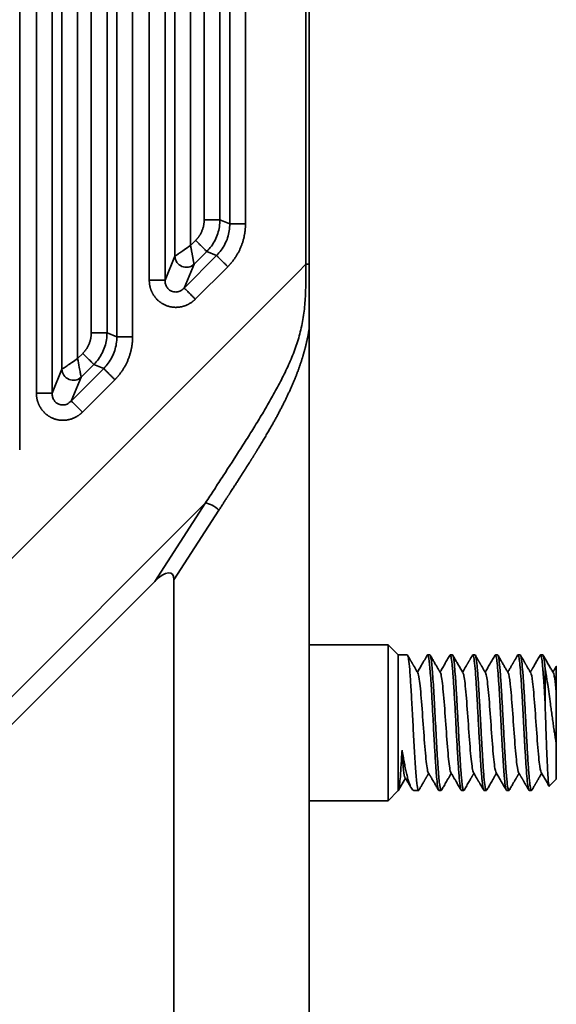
# Model space of a CAD drawing. Header units: millimetres. Extents: x 31 to 1647, y 187 to 975.
# Tile 135 of 151: x 1623 to 1647, y 429 to 473. Entities that reach past the tile are written whole.
import ezdxf

# ---------------------------------------------------------------- set-up
doc = ezdxf.new("R2010")
doc.units = ezdxf.units.MM
doc.layers.add('1', color=7, linetype='Continuous', true_color=0xffffff)

msp = doc.modelspace()

# ---------------------------------------------------------------- linework, layer by layer
at = {"layer": '1', "color": 18, "linetype": 'Continuous', "lineweight": 35}
for p, q in [((1628.7262, 461.4149), (1628.7262, 658.2336)), ((1629.4224, 658.2336), (1629.4224, 461.4149)), ((1629.8582, 462.467), (1629.8582, 657.1815)), ((1635.6621, 657.5302), (1635.6623, 462.1185)), ((1635.8015, 657.5301), (1635.8015, 462.1185)), ((1630.5544, 656.7013), (1630.5544, 462.9472)), ((1631.1587, 464.087), (1631.1587, 655.5614)), ((1631.8548, 655.5614), (1631.8548, 464.087)), ((1632.2906, 463.9065), (1632.2906, 655.7419)), ((1632.9868, 655.7419), (1632.9868, 463.9065)), ((1622.9868, 565.0188), (1622.9868, 453.9065)), ((1623.7262, 456.4149), (1623.7262, 565.0188)), ((1624.4224, 565.0188), (1624.4224, 456.4149)), ((1627.2906, 458.9065), (1627.2906, 565.0188)), ((1627.9868, 565.0188), (1627.9868, 458.9065)), ((1624.8582, 457.467), (1624.8582, 564.7289)), ((1625.5544, 564.7289), (1625.5544, 457.9472)), ((1626.1587, 459.087), (1626.1587, 564.7289)), ((1626.8548, 564.7289), (1626.8548, 459.087)), ((1631.8548, 464.087), (1632.2906, 463.9065)), ((1630.5544, 462.9472), (1630.78, 463.1728)), ((1629.4224, 461.4149), (1629.8582, 462.467)), ((1630.2713, 461.0633), (1631.708, 462.5001)), ((1631.2723, 462.6806), (1630.7071, 462.1154)), ((1631.708, 462.5001), (1631.2723, 462.6806)), ((1630.7071, 462.1154), (1630.2713, 461.0633)), ((1632.2003, 462.0078), (1630.7635, 460.571)), ((1635.3165, 461.7727), (1635.6623, 462.1185)), ((1561.9831, 388.4384), (1635.3165, 461.7727)), ((1626.8548, 459.087), (1627.2906, 458.9065)), ((1635.8015, 388.5821), (1635.8015, 459.2242)), ((1625.5544, 457.9472), (1625.78, 458.1728)), ((1626.2723, 457.6806), (1625.7071, 457.1154)), ((1626.708, 457.5001), (1626.2723, 457.6806)), ((1624.4224, 456.4149), (1624.8582, 457.467)), ((1625.2713, 456.0633), (1626.708, 457.5001)), ((1625.7071, 457.1154), (1625.2713, 456.0633)), ((1627.2003, 457.0078), (1625.7635, 455.571)), ((1572.551, 392.8835), (1631.2172, 451.5497)), ((1631.2172, 451.5497), (1628.9672, 448.075)), ((1635.8015, 451.5869), (1635.8018, 451.5874)), ((1631.8125, 451.2374), (1629.8165, 448.155)), ((1628.9672, 448.075), (1576.0258, 395.1335)), ((1629.8165, 448.155), (1629.8165, 394.5671)), ((1639.3015, 445.2742), (1635.8014, 445.2742)), ((1639.7515, 444.8242), (1639.3015, 445.2742)), ((1639.3015, 441.8242), (1639.3015, 445.2742)), ((1640.1507, 444.8242), (1639.7515, 444.8242)), ((1639.7515, 444.8242), (1639.7515, 438.8266)), ((1641.1513, 444.8242), (1641.0523, 444.8242)), ((1642.1515, 444.8242), (1642.052, 444.8242)), ((1643.1508, 444.8242), (1643.0522, 444.8242)), ((1644.1506, 444.8242), (1644.052, 444.8242)), ((1645.1515, 444.8242), (1645.0519, 444.8242)), ((1646.1511, 444.8242), (1646.0514, 444.8242)), ((1646.2515, 444.2465), (1646.2515, 442.7513)), ((1646.7476, 444.3128), (1646.7516, 444.3178)), ((1639.3015, 438.3742), (1639.3015, 441.8242)), ((1646.7515, 439.3242), (1646.7515, 440.8846)), ((1639.7576, 438.8358), (1640.0677, 439.3695)), ((1646.4421, 439.0148), (1646.7515, 439.3242)), ((1639.3015, 438.3742), (1639.7387, 438.8114)), ((1640.4574, 438.8242), (1640.6512, 438.8242)), ((1641.5519, 438.8242), (1641.6509, 438.8242)), ((1642.5521, 438.8242), (1642.6508, 438.8242)), ((1643.5523, 438.8242), (1643.6512, 438.8242)), ((1644.5518, 438.8242), (1644.6513, 438.8242)), ((1645.5515, 438.8242), (1645.6515, 438.8242)), ((1635.8014, 438.3742), (1639.3015, 438.3742))]:
    msp.add_line(p, q, dxfattribs=at)
for centre, major_axis, ratio, start_param, end_param in [((1630.3555, 462.467), (-0.4619, 0.1913), 0.964291, 0.4057201, 2.7358725), ((1635.6621, 462.1186), (0.51, 0.0004), 0.000491, 4.7127989, 4.9892772), ((1625.3555, 457.467), (-0.4619, 0.1913), 0.964291, 0.4057201, 2.7358725), ((1631.5296, 451.2374), (0.4281, -0.2772), 0.340677, 1.0864653, 2.5809233), ((1628.8971, 447.172), (-0.8137, -1.2566), 0.340677, 2.6572668, 4.1516913)]:
    msp.add_ellipse(centre, major_axis=major_axis, ratio=ratio, start_param=start_param, end_param=end_param, dxfattribs=at)
for points, degree in [([(1630.78, 463.1728), (1630.9617, 463.3546), (1631.1587, 463.8295), (1631.1587, 464.087)], 2), ([(1632.9868, 463.9065), (1632.9868, 463.6422), (1632.8838, 463.1237), (1632.6816, 462.6351), (1632.3876, 462.1951), (1632.2003, 462.0078)], 2), ([(1630.7635, 460.571), (1630.6354, 460.4429), (1630.3198, 460.2707), (1629.9714, 460.1975), (1629.6197, 460.2295), (1629.2945, 460.3641), (1629.023, 460.5899), (1628.8281, 460.8878), (1628.7262, 461.2331), (1628.7262, 461.4149)], 2), ([(1625.78, 458.1728), (1625.9617, 458.3546), (1626.1587, 458.8295), (1626.1587, 459.087)], 2), ([(1627.9868, 458.9065), (1627.9868, 458.6422), (1627.8838, 458.1237), (1627.6816, 457.6351), (1627.3876, 457.1951), (1627.2003, 457.0078)], 2), ([(1625.7635, 455.571), (1625.6354, 455.4429), (1625.3198, 455.2707), (1624.9714, 455.1975), (1624.6197, 455.2295), (1624.2945, 455.3641), (1624.023, 455.5899), (1623.8281, 455.8878), (1623.7262, 456.2331), (1623.7262, 456.4149)], 2), ([(1639.7379, 438.8116), (1639.7409, 438.8145), (1639.7439, 438.8175), (1639.7468, 438.8206)], 3), ([(1639.7515, 438.8253), (1639.7515, 438.8256), (1639.7515, 438.8261), (1639.7515, 438.8266)], 3)]:
    msp.add_open_spline(points, degree=degree, dxfattribs=at)
for points, degree, knots in [([(1631.1587, 464.087), (1631.2014, 464.087), (1631.2442, 464.087), (1631.3283, 464.087), (1631.3696, 464.087), (1631.4494, 464.087), (1631.488, 464.087), (1631.5609, 464.087), (1631.5953, 464.087), (1631.6588, 464.087), (1631.688, 464.087), (1631.74, 464.087), (1631.763, 464.087), (1631.8018, 464.087), (1631.8177, 464.087), (1631.842, 464.087), (1631.8504, 464.087), (1631.8548, 464.087)], 3, [0, 0, 0, 0, 0.125, 0.125, 0.25, 0.25, 0.375, 0.375, 0.5, 0.5, 0.625, 0.625, 0.75, 0.75, 0.875, 0.875, 1, 1, 1, 1]), ([(1631.8548, 464.087), (1631.8499, 463.9829), (1631.8402, 463.7748), (1631.7642, 463.47), (1631.6445, 463.1811), (1631.4828, 462.9118), (1631.3424, 462.7577), (1631.2723, 462.6806)], 3, [0, 0, 0, 0, 0.1999951, 0.3999673, 0.5999419, 0.7999444, 1, 1, 1, 1]), ([(1631.708, 462.5001), (1631.7785, 462.577), (1631.9194, 462.7308), (1632.0816, 463), (1632.2013, 463.289), (1632.2769, 463.594), (1632.286, 463.8023), (1632.2906, 463.9065)], 3, [0, 0, 0, 0, 0.200139, 0.4000992, 0.5999898, 0.7999203, 1, 1, 1, 1]), ([(1632.9868, 463.9065), (1632.944, 463.9065), (1632.9013, 463.9066), (1632.8172, 463.9066), (1632.7759, 463.9066), (1632.6961, 463.9067), (1632.6576, 463.9067), (1632.5847, 463.9067), (1632.5503, 463.9067), (1632.4867, 463.9068), (1632.4576, 463.9068), (1632.4055, 463.9068), (1632.3826, 463.9068), (1632.3438, 463.9067), (1632.328, 463.9067), (1632.3037, 463.9066), (1632.2953, 463.9066), (1632.2909, 463.9065)], 3, [0, 0, 0, 0, 0.125, 0.125, 0.25, 0.25, 0.375, 0.375, 0.5, 0.5, 0.625, 0.625, 0.75, 0.75, 0.875, 0.875, 1, 1, 1, 1]), ([(1629.8582, 462.467), (1629.8677, 462.4737), (1629.8876, 462.4877), (1629.9681, 462.5434), (1630.0931, 462.6284), (1630.2883, 462.7664), (1630.4558, 462.8802), (1630.5544, 462.9472)], 3, [0, 0, 0, 0, 0.1447834, 0.3009758, 0.4713841, 0.688805, 1, 1, 1, 1]), ([(1631.2723, 462.6806), (1631.2691, 462.6837), (1631.2632, 462.6897), (1631.246, 462.7068), (1631.2347, 462.7181), (1631.2073, 462.7455), (1631.1911, 462.7617), (1631.1543, 462.7986), (1631.1337, 462.8192), (1631.0887, 462.8641), (1631.0644, 462.8884), (1631.0128, 462.94), (1630.9856, 462.9672), (1630.9291, 463.0237), (1630.8999, 463.0529), (1630.8405, 463.1124), (1630.8102, 463.1426), (1630.78, 463.1728)], 3, [0, 0, 0, 0, 0.125, 0.125, 0.25, 0.25, 0.375, 0.375, 0.5, 0.5, 0.625, 0.625, 0.75, 0.75, 0.875, 0.875, 1, 1, 1, 1]), ([(1632.2003, 462.0078), (1632.1701, 462.038), (1632.1398, 462.0683), (1632.0804, 462.1277), (1632.0512, 462.157), (1631.9947, 462.2134), (1631.9675, 462.2406), (1631.9159, 462.2922), (1631.8916, 462.3165), (1631.8466, 462.3615), (1631.826, 462.3821), (1631.7892, 462.4189), (1631.773, 462.4351), (1631.7456, 462.4625), (1631.7343, 462.4738), (1631.7171, 462.491), (1631.7112, 462.4969), (1631.708, 462.5001)], 3, [0, 0, 0, 0, 0.125, 0.125, 0.25, 0.25, 0.375, 0.375, 0.5, 0.5, 0.625, 0.625, 0.75, 0.75, 0.875, 0.875, 1, 1, 1, 1]), ([(1635.6623, 462.1185), (1635.6626, 461.8638), (1635.662, 461.6098), (1635.6547, 461.1032), (1635.648, 460.8507), (1635.6178, 460.3495), (1635.5943, 460.1008), (1635.541, 459.7326), (1635.5202, 459.6106), (1635.4722, 459.3685), (1635.4452, 459.2483), (1635.3852, 459.0099), (1635.3522, 458.8918), (1635.2807, 458.6574), (1635.2422, 458.5413), (1635.1195, 458.1957), (1635.0282, 457.9693), (1634.8809, 457.6347), (1634.8301, 457.524), (1634.7257, 457.3041), (1634.6721, 457.1948), (1634.508, 456.8691), (1634.3939, 456.6545), (1634.1598, 456.2294), (1634.0396, 456.0189), (1633.7952, 455.6012), (1633.671, 455.3939), (1633.4196, 454.9818), (1633.2926, 454.777), (1633.0367, 454.3693), (1632.9079, 454.1663), (1632.5199, 453.5593), (1632.2593, 453.1569), (1631.8683, 452.554), (1631.738, 452.3532), (1631.4775, 451.9515), (1631.3474, 451.7506), (1631.2172, 451.5497)], 3, [0, 0, 0, 0, 0.0625, 0.0625, 0.125, 0.125, 0.1875, 0.1875, 0.21875, 0.21875, 0.25, 0.25, 0.28125, 0.28125, 0.3125, 0.3125, 0.375, 0.375, 0.40625, 0.40625, 0.4375, 0.4375, 0.5, 0.5, 0.5625, 0.5625, 0.625, 0.625, 0.6875, 0.6875, 0.75, 0.75, 0.875, 0.875, 0.9375, 0.9375, 1, 1, 1, 1]), ([(1635.8015, 462.1185), (1635.8015, 461.1393), (1635.8015, 460.6713), (1635.8015, 460.3178), (1635.8015, 459.9478), (1635.8015, 459.4472), (1635.8015, 459.2242)], 2, [0, 0, 0, 0.5, 0.5, 0.75, 0.75, 1, 1, 1]), ([(1629.4251, 461.4148), (1629.4207, 461.4144), (1629.4124, 461.4142), (1629.3882, 461.4141), (1629.3722, 461.4141), (1629.3333, 461.4144), (1629.3103, 461.4146), (1629.258, 461.4151), (1629.2288, 461.4154), (1629.1649, 461.4158), (1629.1303, 461.4161), (1629.057, 461.4164), (1629.0183, 461.4165), (1628.938, 461.4164), (1628.8965, 461.4163), (1628.8121, 461.4158), (1628.7691, 461.4154), (1628.7262, 461.4149)], 3, [0, 0, 0, 0, 0.125, 0.125, 0.25, 0.25, 0.375, 0.375, 0.5, 0.5, 0.625, 0.625, 0.75, 0.75, 0.875, 0.875, 1, 1, 1, 1]), ([(1629.4224, 461.4149), (1629.4253, 461.3564), (1629.4308, 461.2455), (1629.4981, 461.0972), (1629.5942, 460.9864), (1629.7293, 460.9039), (1629.9033, 460.8742), (1630.1075, 460.9221), (1630.213, 461.013), (1630.2713, 461.0633)], 3, [0, 0, 0, 0, 0.1463765, 0.2772187, 0.3944057, 0.5005479, 0.653895, 0.8088488, 1, 1, 1, 1]), ([(1630.7635, 460.571), (1630.7336, 460.6017), (1630.7035, 460.6324), (1630.6441, 460.6924), (1630.6148, 460.7219), (1630.5581, 460.7786), (1630.5307, 460.8059), (1630.4786, 460.8576), (1630.454, 460.8819), (1630.4085, 460.9267), (1630.3876, 460.9472), (1630.3503, 460.9838), (1630.3339, 460.9999), (1630.3062, 461.0273), (1630.2949, 461.0385), (1630.2778, 461.0557), (1630.2721, 461.0618), (1630.2692, 461.0651)], 3, [0, 0, 0, 0, 0.125, 0.125, 0.25, 0.25, 0.375, 0.375, 0.5, 0.5, 0.625, 0.625, 0.75, 0.75, 0.875, 0.875, 1, 1, 1, 1]), ([(1626.855, 459.087), (1626.8523, 459.087), (1626.8469, 459.087), (1626.8321, 459.087), (1626.8128, 459.087), (1626.7889, 459.087), (1626.761, 459.087), (1626.7294, 459.087), (1626.6945, 459.087), (1626.6567, 459.087), (1626.6165, 459.087), (1626.5742, 459.087), (1626.5303, 459.087), (1626.485, 459.087), (1626.4388, 459.087), (1626.392, 459.087), (1626.3449, 459.087), (1626.2978, 459.087), (1626.2509, 459.087), (1626.2046, 459.087), (1626.1739, 459.087), (1626.1587, 459.087)], 3, [0, 0, 0, 0, 0.0608315, 0.1207521, 0.1797616, 0.2378602, 0.2950476, 0.3513241, 0.4066894, 0.4611436, 0.5146867, 0.5673186, 0.6190394, 0.6698489, 0.7197472, 0.7687343, 0.81681, 0.8639745, 0.9102277, 0.9555695, 1, 1, 1, 1]), ([(1626.8548, 459.087), (1626.8499, 458.9829), (1626.8402, 458.7748), (1626.7642, 458.47), (1626.6445, 458.1811), (1626.4828, 457.9118), (1626.3424, 457.7577), (1626.2723, 457.6806)], 3, [0, 0, 0, 0, 0.1999951, 0.3999673, 0.5999419, 0.7999444, 1, 1, 1, 1]), ([(1626.708, 457.5001), (1626.7785, 457.577), (1626.9194, 457.7308), (1627.0816, 458), (1627.2013, 458.289), (1627.2769, 458.594), (1627.286, 458.8023), (1627.2906, 458.9065)], 3, [0, 0, 0, 0, 0.200139, 0.4000992, 0.5999898, 0.7999203, 1, 1, 1, 1]), ([(1627.9868, 458.9065), (1627.944, 458.9065), (1627.9013, 458.9066), (1627.8172, 458.9066), (1627.7759, 458.9066), (1627.6961, 458.9067), (1627.6576, 458.9067), (1627.5847, 458.9067), (1627.5503, 458.9067), (1627.4867, 458.9068), (1627.4576, 458.9068), (1627.4055, 458.9068), (1627.3826, 458.9068), (1627.3438, 458.9067), (1627.328, 458.9067), (1627.3037, 458.9066), (1627.2953, 458.9066), (1627.2909, 458.9065)], 3, [0, 0, 0, 0, 0.125, 0.125, 0.25, 0.25, 0.375, 0.375, 0.5, 0.5, 0.625, 0.625, 0.75, 0.75, 0.875, 0.875, 1, 1, 1, 1]), ([(1635.8014, 459.2242), (1635.7234, 458.7479), (1635.5919, 458.269), (1635.4613, 457.7936), (1635.2732, 457.2996), (1635.0907, 456.82), (1634.8313, 456.2756), (1634.5851, 455.7591), (1634.2869, 455.2205), (1633.9975, 454.6977), (1633.6239, 454.0827), (1633.4535, 453.8023), (1633.2979, 453.5534), (1633.1887, 453.3789), (1632.9895, 453.0651), (1632.718, 452.6377), (1632.3277, 452.0336), (1632.1284, 451.7253), (1631.8125, 451.2374)], 2, [0, 0, 0, 0.125, 0.125, 0.25, 0.25, 0.375, 0.375, 0.5, 0.5, 0.625, 0.625, 0.6875, 0.6875, 0.75, 0.75, 0.8928571, 0.8928571, 1, 1, 1]), ([(1625.78, 458.1728), (1625.7946, 458.1582), (1625.8243, 458.1285), (1625.8691, 458.0837), (1625.9143, 458.0385), (1625.9595, 457.9933), (1626.0041, 457.9487), (1626.0476, 457.9052), (1626.0894, 457.8635), (1626.1287, 457.8242), (1626.1648, 457.788), (1626.1971, 457.7557), (1626.2249, 457.7279), (1626.2472, 457.7056), (1626.2641, 457.6887), (1626.2696, 457.6832), (1626.2724, 457.6804)], 3, [0, 0, 0, 0, 0.0605233, 0.1227247, 0.1866042, 0.2521616, 0.3193969, 0.3883099, 0.4589005, 0.5311687, 0.6051143, 0.6807373, 0.7580374, 0.8370147, 0.9176689, 1, 1, 1, 1]), ([(1625.5544, 457.9472), (1625.3829, 457.829), (1625.2131, 457.7118), (1625.0224, 457.5803), (1624.9695, 457.5438), (1624.9112, 457.5036), (1624.8953, 457.4926), (1624.871, 457.4759), (1624.8627, 457.4701), (1624.8582, 457.467)], 3, [0, 0, 0, 0, 0.5, 0.5, 0.75, 0.75, 0.875, 0.875, 1, 1, 1, 1]), ([(1625.5544, 457.9472), (1625.5803, 457.8129), (1625.6241, 457.5855), (1625.6679, 457.3249), (1625.698, 457.1677), (1625.7041, 457.1322), (1625.7071, 457.1154)], 3, [0, 0, 0, 0, 0.3564167, 0.6034055, 0.8113943, 1, 1, 1, 1]), ([(1627.2003, 457.0078), (1627.1701, 457.038), (1627.1398, 457.0683), (1627.0804, 457.1277), (1627.0512, 457.157), (1626.9947, 457.2134), (1626.9675, 457.2406), (1626.9159, 457.2922), (1626.8916, 457.3165), (1626.8466, 457.3615), (1626.826, 457.3821), (1626.7892, 457.4189), (1626.773, 457.4351), (1626.7456, 457.4625), (1626.7343, 457.4738), (1626.7171, 457.491), (1626.7112, 457.4969), (1626.708, 457.5001)], 3, [0, 0, 0, 0, 0.125, 0.125, 0.25, 0.25, 0.375, 0.375, 0.5, 0.5, 0.625, 0.625, 0.75, 0.75, 0.875, 0.875, 1, 1, 1, 1]), ([(1624.4251, 456.4148), (1624.4207, 456.4144), (1624.4124, 456.4142), (1624.3882, 456.4141), (1624.3722, 456.4141), (1624.3333, 456.4144), (1624.3103, 456.4146), (1624.258, 456.4151), (1624.2288, 456.4154), (1624.1649, 456.4158), (1624.1303, 456.4161), (1624.057, 456.4164), (1624.0183, 456.4165), (1623.938, 456.4164), (1623.8965, 456.4163), (1623.8121, 456.4158), (1623.7691, 456.4154), (1623.7262, 456.4149)], 3, [0, 0, 0, 0, 0.125, 0.125, 0.25, 0.25, 0.375, 0.375, 0.5, 0.5, 0.625, 0.625, 0.75, 0.75, 0.875, 0.875, 1, 1, 1, 1]), ([(1624.4224, 456.4149), (1624.4253, 456.3564), (1624.4308, 456.2455), (1624.4981, 456.0972), (1624.5942, 455.9864), (1624.7293, 455.9039), (1624.9033, 455.8742), (1625.1075, 455.9221), (1625.213, 456.013), (1625.2713, 456.0633)], 3, [0, 0, 0, 0, 0.1463765, 0.2772187, 0.3944057, 0.5005479, 0.653895, 0.8088488, 1, 1, 1, 1]), ([(1625.7635, 455.571), (1625.7336, 455.6017), (1625.7035, 455.6324), (1625.6441, 455.6924), (1625.6148, 455.7219), (1625.5581, 455.7786), (1625.5307, 455.8059), (1625.4786, 455.8576), (1625.454, 455.8819), (1625.4085, 455.9267), (1625.3876, 455.9472), (1625.3503, 455.9838), (1625.3339, 455.9999), (1625.3062, 456.0273), (1625.2949, 456.0385), (1625.2778, 456.0557), (1625.2721, 456.0618), (1625.2692, 456.0651)], 3, [0, 0, 0, 0, 0.125, 0.125, 0.25, 0.25, 0.375, 0.375, 0.5, 0.5, 0.625, 0.625, 0.75, 0.75, 0.875, 0.875, 1, 1, 1, 1]), ([(1640.6656, 438.8364), (1640.6608, 438.8283), (1640.635, 438.8063), (1640.5888, 438.9803), (1640.528, 439.6264), (1640.4694, 440.5459), (1640.4132, 441.5889), (1640.3592, 442.6154), (1640.3075, 443.5128), (1640.258, 444.2045), (1640.2109, 444.6516), (1640.1754, 444.8072), (1640.1556, 444.8242), (1640.1507, 444.8242)], 3, [0, 0, 0, 0, 0.0279742, 0.1503193, 0.2683065, 0.3819299, 0.4911837, 0.5960624, 0.6965605, 0.792673, 0.884395, 0.9717219, 1, 1, 1, 1]), ([(1640.621, 444.0275), (1640.6078, 444.05), (1640.5826, 444.0935), (1640.5461, 444.1561), (1640.5127, 444.2136), (1640.4823, 444.2659), (1640.455, 444.3129), (1640.4308, 444.3546), (1640.4097, 444.391), (1640.3914, 444.4224), (1640.3771, 444.4471), (1640.3663, 444.4656), (1640.3588, 444.4786), (1640.3534, 444.4878), (1640.3496, 444.4944), (1640.3458, 444.501), (1640.3401, 444.5107), (1640.3317, 444.5253), (1640.3204, 444.5448), (1640.3062, 444.5692), (1640.2892, 444.5985), (1640.2694, 444.6327), (1640.2467, 444.6718), (1640.2211, 444.7158), (1640.1938, 444.763), (1640.1749, 444.7956), (1640.1655, 444.8118)], 3, [0, 0, 0, 0, 0.0863744, 0.1662167, 0.2395211, 0.306282, 0.3664946, 0.4192537, 0.4656883, 0.5057957, 0.5394475, 0.5601593, 0.5766692, 0.5889766, 0.595449, 0.6018558, 0.6141986, 0.6327905, 0.6576321, 0.6887245, 0.7260686, 0.7696659, 0.8195181, 0.8756269, 0.9379946, 1, 1, 1, 1]), ([(1641.037, 444.8118), (1641.0154, 444.7745), (1640.972, 444.6996), (1640.9079, 444.589), (1640.8458, 444.4821), (1640.7869, 444.3806), (1640.7312, 444.2847), (1640.6786, 444.1942), (1640.6356, 444.1203), (1640.6102, 444.0767), (1640.6013, 444.0613)], 3, [0, 0, 0, 0, 0.1497011, 0.2994997, 0.4418652, 0.5768627, 0.7045553, 0.8250064, 0.9382822, 1, 1, 1, 1]), ([(1641.0377, 444.8116), (1641.0404, 444.8163), (1641.0536, 444.8329), (1641.0774, 444.8064), (1641.1091, 444.6537), (1641.1407, 444.3891), (1641.1817, 443.915), (1641.2288, 443.1804), (1641.2778, 442.2802), (1641.3158, 441.5593), (1641.3426, 441.062), (1641.3644, 440.6756), (1641.3857, 440.3171), (1641.4079, 439.9622), (1641.4319, 439.6254), (1641.4641, 439.249), (1641.5044, 438.9136), (1641.5358, 438.8242), (1641.5519, 438.8242), (1641.5519, 438.8242)], 3, [0, 0, 0, 0, 0.0157541, 0.0773479, 0.1389416, 0.2005352, 0.2621286, 0.378997, 0.4744074, 0.5482424, 0.6004112, 0.6308496, 0.6746445, 0.7233266, 0.7634023, 0.8158107, 0.9079054, 0.9999744, 1, 1, 1, 1]), ([(1641.6655, 438.8367), (1641.6606, 438.8284), (1641.6344, 438.8057), (1641.5865, 438.9895), (1641.5222, 439.6936), (1641.4579, 440.7404), (1641.3937, 441.9615), (1641.3295, 443.1606), (1641.2654, 444.1447), (1641.2059, 444.7107), (1641.168, 444.8242), (1641.1513, 444.8242)], 3, [0, 0, 0, 0, 0.0282731, 0.1531679, 0.2780624, 0.4029566, 0.5278506, 0.6527443, 0.7776378, 0.902531, 1, 1, 1, 1]), ([(1641.6211, 444.027), (1641.6165, 444.0349), (1641.6082, 444.0492), (1641.5971, 444.0683), (1641.5884, 444.0833), (1641.5804, 444.097), (1641.5704, 444.1142), (1641.5567, 444.1377), (1641.5388, 444.1685), (1641.5173, 444.2055), (1641.4932, 444.2469), (1641.4669, 444.2923), (1641.4384, 444.3413), (1641.407, 444.3953), (1641.3728, 444.4543), (1641.3359, 444.5178), (1641.2964, 444.5859), (1641.2543, 444.6584), (1641.2115, 444.7322), (1641.1827, 444.7817), (1641.1689, 444.8055)], 3, [0, 0, 0, 0, 0.0305388, 0.0550108, 0.0734142, 0.0884035, 0.1079532, 0.1395611, 0.1791387, 0.2266881, 0.282212, 0.3387375, 0.4016698, 0.471012, 0.546767, 0.6289386, 0.7158923, 0.8090434, 0.9083967, 1, 1, 1, 1]), ([(1642.0368, 444.8111), (1641.9988, 444.7456), (1641.9224, 444.6139), (1641.808, 444.4168), (1641.7008, 444.2323), (1641.6321, 444.1141), (1641.6013, 444.0612)], 3, [0, 0, 0, 0, 0.2617497, 0.5270142, 0.7881256, 1, 1, 1, 1]), ([(1642.0369, 444.8111), (1642.0381, 444.8131), (1642.0529, 444.8363), (1642.0816, 444.8058), (1642.116, 444.6012), (1642.1449, 444.328), (1642.1701, 444.0515), (1642.1931, 443.7253), (1642.2241, 443.2353), (1642.2567, 442.6736), (1642.2891, 442.0839), (1642.3185, 441.4864), (1642.3604, 440.7478), (1642.4062, 439.9584), (1642.4549, 439.3335), (1642.5023, 438.9215), (1642.5352, 438.8244), (1642.5521, 438.8242)], 3, [0, 0, 0, 0, 0.0068003, 0.0858297, 0.1648551, 0.2110625, 0.2572744, 0.3035516, 0.3497217, 0.4419304, 0.4881513, 0.5343658, 0.6265203, 0.7186591, 0.8107924, 0.9029296, 1, 1, 1, 1]), ([(1642.6658, 438.8371), (1642.6635, 438.8333), (1642.6586, 438.8266), (1642.6459, 438.8206), (1642.628, 438.8445), (1642.6061, 438.9352), (1642.584, 439.0842), (1642.5603, 439.2886), (1642.5366, 439.5444), (1642.509, 439.9462), (1642.469, 440.5507), (1642.4251, 441.3777), (1642.3792, 442.2406), (1642.3332, 443.0694), (1642.2986, 443.6393), (1642.2669, 444.0785), (1642.2316, 444.4874), (1642.191, 444.7708), (1642.1619, 444.8234), (1642.1515, 444.8232)], 3, [0, 0, 0, 0, 0.0128159, 0.0287568, 0.0728479, 0.1169355, 0.1610184, 0.2051075, 0.2492087, 0.293301, 0.3813161, 0.4693596, 0.5573525, 0.6453081, 0.7332581, 0.76342, 0.8322033, 0.9393405, 1, 1, 1, 1]), ([(1642.6213, 444.0268), (1642.6061, 444.0529), (1642.5745, 444.1071), (1642.5255, 444.1915), (1642.4731, 444.2815), (1642.4215, 444.3704), (1642.3709, 444.4574), (1642.3219, 444.5419), (1642.2707, 444.63), (1642.2198, 444.7179), (1642.1859, 444.7763), (1642.1697, 444.8042)], 3, [0, 0, 0, 0, 0.1014387, 0.2100002, 0.3257545, 0.448776, 0.5524804, 0.6609319, 0.774179, 0.8922745, 1, 1, 1, 1]), ([(1643.0369, 444.8108), (1643.0273, 444.7944), (1643.0083, 444.7614), (1642.9806, 444.7138), (1642.955, 444.6697), (1642.9325, 444.6309), (1642.9131, 444.5975), (1642.8968, 444.5694), (1642.8836, 444.5467), (1642.8729, 444.5281), (1642.8637, 444.5124), (1642.8555, 444.4983), (1642.8484, 444.486), (1642.8429, 444.4765), (1642.8385, 444.4689), (1642.8339, 444.461), (1642.8277, 444.4504), (1642.8185, 444.4344), (1642.8057, 444.4124), (1642.7889, 444.3836), (1642.7689, 444.3491), (1642.7456, 444.309), (1642.7191, 444.2634), (1642.6893, 444.2121), (1642.6563, 444.1553), (1642.6266, 444.1044), (1642.6079, 444.0723), (1642.6014, 444.061)], 3, [0, 0, 0, 0, 0.0656896, 0.1316791, 0.1905245, 0.2422274, 0.2867898, 0.324213, 0.3544985, 0.377884, 0.3983344, 0.4172656, 0.4344758, 0.4476897, 0.4549673, 0.4649885, 0.4792066, 0.4976212, 0.5287006, 0.567237, 0.613228, 0.6666705, 0.7275614, 0.7958968, 0.8716729, 0.9548853, 1, 1, 1, 1]), ([(1643.0369, 444.811), (1643.0406, 444.8176), (1643.0471, 444.8246), (1643.059, 444.8245), (1643.0823, 444.7911), (1643.1191, 444.6002), (1643.1664, 444.1098), (1643.214, 443.4177), (1643.2541, 442.722), (1643.2859, 442.1342), (1643.3089, 441.6855), (1643.3321, 441.24), (1643.3575, 440.8073), (1643.3804, 440.3971), (1643.4115, 439.8936), (1643.444, 439.4681), (1643.4764, 439.1536), (1643.4985, 438.9765), (1643.5228, 438.8627), (1643.5408, 438.8272), (1643.5505, 438.8242), (1643.5522, 438.8242)], 3, [0, 0, 0, 0, 0.0215313, 0.0367656, 0.0677627, 0.1598462, 0.2519312, 0.3440177, 0.4361057, 0.4822693, 0.5284298, 0.5745951, 0.6207665, 0.6670286, 0.7131248, 0.8052576, 0.8514556, 0.8976476, 0.943745, 0.9900068, 1, 1, 1, 1]), ([(1643.1511, 444.8243), (1643.1571, 444.8243), (1643.1678, 444.8133), (1643.1892, 444.7516), (1643.2124, 444.6171), (1643.2396, 444.3793), (1643.2723, 444.0266), (1643.3104, 443.4562), (1643.3478, 442.8238), (1643.3792, 442.2435), (1643.4102, 441.6453), (1643.443, 441.04), (1643.4747, 440.4857), (1643.5057, 439.9674), (1643.5488, 439.3897), (1643.596, 438.9597), (1643.6352, 438.8143), (1643.6585, 438.8243), (1643.6659, 438.8372)], 3, [0, 0, 0, 0, 0.0339485, 0.0605982, 0.1263844, 0.172519, 0.2188346, 0.3110084, 0.4031734, 0.429718, 0.4955559, 0.5877352, 0.6173533, 0.6801668, 0.7724003, 0.8646434, 0.9568537, 1, 1, 1, 1]), ([(1643.6213, 444.0277), (1643.6081, 444.0503), (1643.5829, 444.0937), (1643.5465, 444.1563), (1643.5131, 444.2138), (1643.4827, 444.2661), (1643.4554, 444.3131), (1643.4312, 444.3547), (1643.41, 444.3912), (1643.3918, 444.4226), (1643.3774, 444.4473), (1643.3667, 444.4658), (1643.3591, 444.4788), (1643.3538, 444.488), (1643.35, 444.4946), (1643.3461, 444.5012), (1643.3405, 444.5109), (1643.332, 444.5255), (1643.3207, 444.545), (1643.3065, 444.5694), (1643.2895, 444.5987), (1643.2697, 444.6329), (1643.247, 444.672), (1643.2215, 444.7161), (1643.1942, 444.763), (1643.1755, 444.7954), (1643.1662, 444.8114)], 3, [0, 0, 0, 0, 0.0864391, 0.1663391, 0.239695, 0.3065022, 0.3667563, 0.4195521, 0.4660202, 0.5061582, 0.539837, 0.5605653, 0.5770878, 0.5894044, 0.5958814, 0.6022948, 0.6146504, 0.6332607, 0.6581263, 0.689248, 0.7266267, 0.7702638, 0.8201604, 0.8763184, 0.9387396, 1, 1, 1, 1]), ([(1644.0376, 444.8118), (1644.0004, 444.7476), (1643.925, 444.6176), (1643.8113, 444.4218), (1643.7033, 444.2357), (1643.6334, 444.1156), (1643.6018, 444.0612)], 3, [0, 0, 0, 0, 0.25647, 0.5196051, 0.7825636, 1, 1, 1, 1]), ([(1644.5518, 438.8243), (1644.5477, 438.8243), (1644.5301, 438.8377), (1644.4986, 438.961), (1644.4637, 439.2504), (1644.4374, 439.5632), (1644.4106, 439.9254), (1644.3752, 440.461), (1644.3358, 441.1922), (1644.2943, 441.9642), (1644.2534, 442.7273), (1644.2204, 443.315), (1644.1924, 443.7314), (1644.1648, 444.1064), (1644.132, 444.4861), (1644.0902, 444.7676), (1644.0593, 444.8364), (1644.0417, 444.8189), (1644.0376, 444.8118)], 3, [0, 0, 0, 0, 0.0247182, 0.1039491, 0.1831383, 0.2229213, 0.2625384, 0.3418694, 0.4211127, 0.5003023, 0.5795284, 0.6588555, 0.6984884, 0.7382761, 0.8174686, 0.8966845, 0.9760036, 1, 1, 1, 1]), ([(1644.1516, 444.8238), (1644.1566, 444.8239), (1644.1696, 444.8128), (1644.1896, 444.747), (1644.221, 444.5604), (1644.2539, 444.2486), (1644.2849, 443.8345), (1644.3157, 443.3616), (1644.3487, 442.8116), (1644.3801, 442.2271), (1644.403, 441.7789), (1644.4272, 441.3317), (1644.4596, 440.7513), (1644.4978, 440.0748), (1644.5469, 439.4199), (1644.593, 438.9768), (1644.63, 438.8324), (1644.6538, 438.8212), (1644.6618, 438.8297), (1644.6656, 438.8361)], 3, [0, 0, 0, 0, 0.0289836, 0.0752515, 0.1214432, 0.2136541, 0.2599871, 0.3061423, 0.3984047, 0.444657, 0.4909378, 0.5371168, 0.5834408, 0.6756621, 0.7678668, 0.8600649, 0.9522681, 0.9779468, 1, 1, 1, 1]), ([(1644.621, 444.0282), (1644.5977, 444.0682), (1644.5503, 444.1497), (1644.4779, 444.2744), (1644.4028, 444.4037), (1644.325, 444.5376), (1644.2458, 444.6742), (1644.1924, 444.7663), (1644.1658, 444.8121)], 3, [0, 0, 0, 0, 0.1531598, 0.3122114, 0.4771553, 0.6479919, 0.8247213, 1, 1, 1, 1]), ([(1645.0374, 444.8118), (1645.0262, 444.7924), (1645.0038, 444.7538), (1644.9715, 444.698), (1644.9417, 444.6467), (1644.9155, 444.6016), (1644.893, 444.5627), (1644.8741, 444.5302), (1644.8588, 444.5038), (1644.8471, 444.4838), (1644.8394, 444.4704), (1644.8341, 444.4613), (1644.8298, 444.4539), (1644.8246, 444.4449), (1644.8166, 444.4311), (1644.8053, 444.4117), (1644.7902, 444.3857), (1644.7727, 444.3556), (1644.7528, 444.3212), (1644.7282, 444.2788), (1644.6984, 444.2276), (1644.6631, 444.1668), (1644.6304, 444.1107), (1644.6095, 444.0748), (1644.6017, 444.0613)], 3, [0, 0, 0, 0, 0.0773165, 0.1539185, 0.2221877, 0.2821273, 0.3337404, 0.3770292, 0.4119959, 0.438642, 0.4569689, 0.4654816, 0.4747021, 0.486855, 0.5019861, 0.5314068, 0.5661291, 0.6062885, 0.6519807, 0.7032703, 0.7753208, 0.8562498, 0.9460993, 1, 1, 1, 1]), ([(1645.5515, 438.8243), (1645.5403, 438.8244), (1645.5161, 438.875), (1645.4767, 439.1201), (1645.4361, 439.5565), (1645.3961, 440.141), (1645.3642, 440.6629), (1645.3443, 441.0289), (1645.3311, 441.2779), (1645.3076, 441.7219), (1645.2726, 442.3676), (1645.2406, 442.9596), (1645.2137, 443.4121), (1645.1862, 443.8313), (1645.1504, 444.2897), (1645.1174, 444.5956), (1645.0897, 444.7476), (1645.0651, 444.8269), (1645.0481, 444.83), (1645.0376, 444.8121)], 3, [0, 0, 0, 0, 0.0660689, 0.1452652, 0.2244957, 0.3039514, 0.3830915, 0.4029572, 0.4227551, 0.4624757, 0.5416962, 0.6210193, 0.6528996, 0.7004572, 0.7797105, 0.8588832, 0.8986668, 0.9383514, 1, 1, 1, 1]), ([(1645.1514, 444.8243), (1645.1555, 444.8243), (1645.1696, 444.8139), (1645.1892, 444.7486), (1645.2206, 444.5607), (1645.2586, 444.2032), (1645.3061, 443.5374), (1645.3536, 442.7234), (1645.393, 441.9747), (1645.4244, 441.379), (1645.4493, 440.9412), (1645.4721, 440.5238), (1645.5033, 440.006), (1645.5362, 439.5602), (1645.5675, 439.2226), (1645.598, 438.9604), (1645.6323, 438.8186), (1645.6567, 438.8214), (1645.6655, 438.8365)], 3, [0, 0, 0, 0, 0.0241132, 0.0829345, 0.1166545, 0.2088788, 0.3011497, 0.3933814, 0.4856594, 0.5322002, 0.5781508, 0.62449, 0.6706499, 0.7629152, 0.8092258, 0.8554667, 0.9477651, 1, 1, 1, 1]), ([(1645.6209, 444.028), (1645.6074, 444.0512), (1645.5816, 444.0956), (1645.5446, 444.1592), (1645.511, 444.2171), (1645.4807, 444.2691), (1645.4539, 444.3153), (1645.4305, 444.3556), (1645.4105, 444.3901), (1645.3936, 444.4191), (1645.3779, 444.4462), (1645.3611, 444.4751), (1645.3414, 444.5091), (1645.3185, 444.5485), (1645.2928, 444.5928), (1645.2642, 444.6421), (1645.2329, 444.6961), (1645.1998, 444.7533), (1645.1771, 444.7924), (1645.1658, 444.8118)], 3, [0, 0, 0, 0, 0.0886865, 0.1699439, 0.2437648, 0.3101425, 0.3690714, 0.4205472, 0.4645673, 0.501132, 0.5314699, 0.5682337, 0.6117214, 0.6619359, 0.7188798, 0.7813605, 0.8503393, 0.9258202, 1, 1, 1, 1]), ([(1646.0371, 444.8117), (1646.0177, 444.7782), (1645.9787, 444.7109), (1645.9213, 444.6119), (1645.866, 444.5166), (1645.814, 444.4271), (1645.7709, 444.3529), (1645.7366, 444.2938), (1645.711, 444.2498), (1645.6886, 444.2112), (1645.6695, 444.1782), (1645.6536, 444.151), (1645.6427, 444.1322), (1645.6349, 444.1188), (1645.6285, 444.1078), (1645.62, 444.0931), (1645.6107, 444.0772), (1645.6043, 444.0662), (1645.6015, 444.0614)], 3, [0, 0, 0, 0, 0.1340355, 0.2686941, 0.3956906, 0.5150292, 0.626714, 0.6923337, 0.7513324, 0.8027824, 0.8466863, 0.8830465, 0.9118652, 0.9217491, 0.9364531, 0.9560648, 0.9805833, 1, 1, 1, 1]), ([(1646.2515, 442.7513), (1646.2493, 442.7917), (1646.244, 442.886), (1646.235, 443.0442), (1646.2238, 443.2368), (1646.2106, 443.4585), (1646.1925, 443.7366), (1646.1725, 444.0076), (1646.1504, 444.2703), (1646.1235, 444.5424), (1646.0962, 444.731), (1646.068, 444.816), (1646.0508, 444.8291), (1646.0407, 444.8179), (1646.0373, 444.812)], 3, [0, 0, 0, 0, 0.0316993, 0.0740135, 0.1269575, 0.1905479, 0.264486, 0.3807583, 0.4643085, 0.5709751, 0.7609995, 0.8561551, 0.9514921, 1, 1, 1, 1]), ([(1646.1511, 444.8243), (1646.165, 444.824), (1646.1837, 444.7777), (1646.2025, 444.6709), (1646.2123, 444.607), (1646.2172, 444.5709), (1646.2319, 444.4511), (1646.2417, 444.3556), (1646.2515, 444.2465)], 3, [0, 0, 0, 0, 0.4144771, 0.5608578, 0.5608578, 0.7072385, 0.7072385, 1, 1, 1, 1]), ([(1646.621, 444.0276), (1646.6086, 444.0489), (1646.5818, 444.0949), (1646.5397, 444.1674), (1646.4937, 444.2465), (1646.4448, 444.3307), (1646.3934, 444.4192), (1646.3394, 444.5121), (1646.283, 444.6093), (1646.2249, 444.7095), (1646.1856, 444.7773), (1646.1659, 444.8111)], 3, [0, 0, 0, 0, 0.0816475, 0.1763746, 0.2774332, 0.3848261, 0.4985564, 0.6164274, 0.7404171, 0.8705285, 1, 1, 1, 1]), ([(1646.7513, 440.8845), (1646.7452, 440.9197), (1646.7329, 440.9902), (1646.7148, 441.0998), (1646.6968, 441.2118), (1646.679, 441.3264), (1646.6613, 441.4431), (1646.6365, 441.61), (1646.6048, 441.831), (1646.5667, 442.1063), (1646.528, 442.3829), (1646.4819, 442.7161), (1646.4288, 443.103), (1646.3822, 443.4357), (1646.3425, 443.702), (1646.3112, 443.8995), (1646.279, 444.0921), (1646.2598, 444.1997), (1646.2515, 444.2466)], 3, [0, 0, 0, 0, 0.0332352, 0.0665218, 0.0998559, 0.1332332, 0.1666498, 0.2001016, 0.2745606, 0.3500678, 0.4251942, 0.4999946, 0.623561, 0.7496674, 0.7956473, 0.874809, 0.9455488, 1, 1, 1, 1]), ([(1646.7474, 444.3126), (1646.7438, 444.3063), (1646.7309, 444.2841), (1646.7098, 444.2479), (1646.6854, 444.2058), (1646.6647, 444.1702), (1646.6476, 444.1407), (1646.6332, 444.1161), (1646.6201, 444.0935), (1646.6096, 444.0755), (1646.6033, 444.0647), (1646.6014, 444.0613)], 3, [0, 0, 0, 0, 0.075344, 0.2649814, 0.4322342, 0.5771115, 0.6902663, 0.7846318, 0.8708989, 0.9601374, 1, 1, 1, 1]), ([(1646.7515, 444.3177), (1646.7515, 444.3059), (1646.7515, 444.1367), (1646.7515, 443.8254), (1646.7515, 443.6103), (1646.7515, 443.3913), (1646.7515, 443.1294)], 2, [0, 0, 0, 0.25, 0.5, 0.75, 0.75, 1, 1, 1]), ([(1640.6209, 444.0275), (1640.6418, 443.9917), (1640.6956, 443.7548), (1640.7823, 442.8216), (1640.8811, 441.3864), (1640.9799, 440.1145), (1641.0468, 439.6853), (1641.0808, 439.6224), (1641.0818, 439.6207)], 3, [0, 0, 0, 0, 0.1357792, 0.3501506, 0.564522, 0.7788933, 0.9932647, 1, 1, 1, 1]), ([(1641.6211, 444.027), (1641.6379, 443.9982), (1641.6876, 443.8057), (1641.7703, 442.9806), (1641.8691, 441.5629), (1641.9679, 440.2428), (1642.0387, 439.7195), (1642.0766, 439.6298), (1642.0816, 439.6213)], 3, [0, 0, 0, 0, 0.1094409, 0.3240113, 0.5385816, 0.753152, 0.9677224, 1, 1, 1, 1]), ([(1642.6213, 444.0268), (1642.634, 444.005), (1642.6797, 443.8518), (1642.7583, 443.1329), (1642.8571, 441.7409), (1642.9559, 440.38), (1643.0307, 439.7575), (1643.0726, 439.6371), (1643.0816, 439.6217)], 3, [0, 0, 0, 0, 0.0830107, 0.2976697, 0.5123286, 0.7269876, 0.9416466, 1, 1, 1, 1]), ([(1643.6213, 444.0277), (1643.6224, 444.0257), (1643.6565, 443.962), (1643.7235, 443.5298), (1643.8223, 442.2562), (1643.9211, 440.8214), (1644.0077, 439.8919), (1644.0614, 439.6566), (1644.0821, 439.621)], 3, [0, 0, 0, 0, 0.0074501, 0.2218584, 0.4362667, 0.6506751, 0.8650834, 1, 1, 1, 1]), ([(1644.621, 444.0282), (1644.6512, 443.9763), (1644.7143, 443.6147), (1644.8103, 442.4304), (1644.9091, 440.9859), (1644.9997, 439.948), (1645.0574, 439.6631), (1645.0822, 439.6206)], 3, [0, 0, 0, 0, 0.1963127, 0.4105444, 0.624776, 0.8390077, 1, 1, 1, 1]), ([(1645.6208, 444.0281), (1645.647, 443.9831), (1645.7062, 443.6788), (1645.7983, 442.6011), (1645.8971, 441.1551), (1645.9917, 440.0097), (1646.0534, 439.6698), (1646.0821, 439.6203)], 3, [0, 0, 0, 0, 0.1706057, 0.3847932, 0.5989807, 0.8131683, 1, 1, 1, 1]), ([(1646.6212, 444.0278), (1646.6213, 444.0276), (1646.6214, 444.0275), (1646.6323, 444.0084), (1646.6432, 443.9739), (1646.6648, 443.8759), (1646.6757, 443.8124), (1646.6974, 443.6587), (1646.7082, 443.5683), (1646.7299, 443.3648), (1646.7407, 443.2517), (1646.7515, 443.1294)], 3, [0, 0, 0, 0, 0.0022449, 0.0022449, 0.2516837, 0.2516837, 0.5011225, 0.5011225, 0.7505612, 0.7505612, 1, 1, 1, 1]), ([(1646.442, 439.0141), (1646.441, 439.0131), (1646.4401, 439.0125), (1646.4335, 439.0109), (1646.4278, 439.0234), (1646.4107, 439.1008), (1646.3994, 439.2058), (1646.3823, 439.4364), (1646.3766, 439.5255), (1646.3653, 439.7266), (1646.3596, 439.8385), (1646.3425, 440.2027), (1646.3311, 440.4836), (1646.3169, 440.8641), (1646.3141, 440.9416), (1646.3084, 441.0992), (1646.3055, 441.1791), (1646.297, 441.4219), (1646.2913, 441.5874), (1646.2743, 442.0878), (1646.2629, 442.4268), (1646.2515, 442.7513)], 3, [0, 0, 0, 0, 0.0145577, 0.0145577, 0.1041433, 0.1041433, 0.2833147, 0.2833147, 0.3729003, 0.3729003, 0.462486, 0.462486, 0.6416573, 0.6416573, 0.6864502, 0.6864502, 0.731243, 0.731243, 0.8208287, 0.8208287, 1, 1, 1, 1]), ([(1646.7515, 443.1295), (1646.7515, 442.9116), (1646.7515, 442.6393), (1646.7515, 442.3737), (1646.7515, 442.0764), (1646.7515, 441.7848), (1646.7515, 441.4793), (1646.7515, 441.1763), (1646.7515, 440.8847)], 2, [0, 0, 0, 0.25, 0.25, 0.5, 0.5, 0.75, 0.75, 1, 1, 1]), ([(1639.7515, 438.8266), (1639.7567, 438.8339), (1639.7702, 438.8528), (1639.7908, 438.9454), (1639.8134, 439.1075), (1639.84, 439.3769), (1639.8751, 439.85), (1639.9028, 440.3473), (1639.9177, 440.6125)], 3, [0, 0, 0, 0, 0.0934283, 0.2410807, 0.3573623, 0.4942093, 0.7301939, 1, 1, 1, 1]), ([(1639.9177, 440.6125), (1639.9364, 440.3153), (1639.9754, 439.7915), (1640.0202, 439.4729), (1640.0463, 439.4049), (1640.0521, 439.3953)], 3, [0, 0, 0, 0, 0.4173845, 0.869556, 1, 1, 1, 1]), ([(1639.9177, 440.6125), (1639.9265, 440.5612), (1639.944, 440.4586), (1639.9704, 440.31), (1639.9967, 440.1659), (1640.023, 440.0273), (1640.0493, 439.8943), (1640.0756, 439.7676), (1640.1019, 439.6474), (1640.1282, 439.5341), (1640.1545, 439.4282), (1640.1808, 439.3299), (1640.2071, 439.2395), (1640.2334, 439.1575), (1640.2595, 439.0842), (1640.2974, 438.9922), (1640.3425, 438.9074), (1640.3916, 438.85), (1640.4285, 438.8278), (1640.4493, 438.8242), (1640.4574, 438.8242)], 3, [0, 0, 0, 0, 0.0489309, 0.0978617, 0.1467922, 0.1957226, 0.2446527, 0.2935826, 0.3425123, 0.3914418, 0.4403711, 0.4893002, 0.5382291, 0.5871578, 0.6360863, 0.6845307, 0.7953245, 0.8835135, 0.9540886, 1, 1, 1, 1]), ([(1640.0494, 439.3998), (1640.0604, 439.3816), (1640.0815, 439.3468), (1640.1114, 439.2974), (1640.138, 439.2535), (1640.1612, 439.215), (1640.1811, 439.182), (1640.1971, 439.1554), (1640.2095, 439.1348), (1640.2186, 439.1197), (1640.2256, 439.1079), (1640.2313, 439.0985), (1640.2362, 439.0904), (1640.2405, 439.0832), (1640.2455, 439.0748), (1640.2524, 439.0635), (1640.2621, 439.0474), (1640.2746, 439.0264), (1640.2901, 439.0007), (1640.3084, 438.9701), (1640.3226, 438.9465), (1640.3306, 438.933), (1640.3317, 438.9313)], 3, [0, 0, 0, 0, 0.1172719, 0.2228716, 0.3167693, 0.3989374, 0.4693515, 0.5279901, 0.5688657, 0.6010676, 0.6247421, 0.6442215, 0.6614838, 0.6765281, 0.6904811, 0.71471, 0.7491443, 0.7937906, 0.8486569, 0.9137529, 0.9890903, 1, 1, 1, 1]), ([(1640.6654, 438.8367), (1640.6784, 438.8592), (1640.7044, 438.904), (1640.7424, 438.9695), (1640.7784, 439.0316), (1640.8115, 439.0885), (1640.8415, 439.1403), (1640.8686, 439.187), (1640.8928, 439.2285), (1640.9139, 439.265), (1640.9321, 439.2964), (1640.9474, 439.3226), (1640.9597, 439.3438), (1640.9694, 439.3604), (1640.977, 439.3735), (1640.9831, 439.3841), (1640.9886, 439.3936), (1640.9949, 439.4044), (1641.0035, 439.4192), (1641.0153, 439.4394), (1641.0303, 439.4652), (1641.0484, 439.4964), (1641.0698, 439.5332), (1641.0878, 439.564), (1641.0986, 439.5827), (1641.1013, 439.5872)], 3, [0, 0, 0, 0, 0.0897278, 0.1791838, 0.2618192, 0.3376377, 0.4066427, 0.468837, 0.5242233, 0.5728037, 0.6145803, 0.6495549, 0.6777288, 0.6991374, 0.7161257, 0.7301242, 0.7415684, 0.7538994, 0.7735602, 0.8005491, 0.8348641, 0.8765025, 0.9254613, 0.9817366, 1, 1, 1, 1]), ([(1641.0817, 439.6208), (1641.0882, 439.6096), (1641.1002, 439.589), (1641.1168, 439.5606), (1641.1304, 439.5371), (1641.1412, 439.5185), (1641.1491, 439.5049), (1641.1543, 439.4961), (1641.1578, 439.49), (1641.1615, 439.4836), (1641.1668, 439.4744), (1641.1743, 439.4617), (1641.1835, 439.4458), (1641.1946, 439.4267), (1641.2075, 439.4046), (1641.2242, 439.3757), (1641.2453, 439.3394), (1641.2712, 439.2948), (1641.3005, 439.2445), (1641.333, 439.1885), (1641.3685, 439.1272), (1641.4071, 439.0607), (1641.4487, 438.9891), (1641.4922, 438.9141), (1641.5219, 438.8629), (1641.5367, 438.8374)], 3, [0, 0, 0, 0, 0.0426573, 0.0789907, 0.1089979, 0.1326771, 0.1500268, 0.161046, 0.1666414, 0.1732366, 0.1855335, 0.2018345, 0.2221401, 0.2464508, 0.2747672, 0.3070899, 0.3568436, 0.4138376, 0.4780743, 0.5495567, 0.628288, 0.7126729, 0.8040578, 0.9024472, 1, 1, 1, 1]), ([(1641.6656, 438.8372), (1641.6795, 438.8613), (1641.7096, 438.9131), (1641.757, 438.9948), (1641.8089, 439.0842), (1641.8644, 439.1798), (1641.9235, 439.2816), (1641.9862, 439.3895), (1642.0459, 439.4921), (1642.0847, 439.5588), (1642.1013, 439.5874)], 3, [0, 0, 0, 0, 0.096258, 0.2072548, 0.3264783, 0.4539193, 0.5895683, 0.7334156, 0.8854514, 1, 1, 1, 1]), ([(1642.0816, 439.6214), (1642.1049, 439.5813), (1642.1503, 439.5032), (1642.2166, 439.3891), (1642.2793, 439.2812), (1642.3384, 439.1794), (1642.394, 439.0838), (1642.4459, 438.9943), (1642.4931, 438.9129), (1642.5231, 438.8612), (1642.5369, 438.8373)], 3, [0, 0, 0, 0, 0.1533781, 0.2989158, 0.4366035, 0.5664316, 0.6883906, 0.8024715, 0.9086659, 1, 1, 1, 1]), ([(1642.666, 438.8378), (1642.6855, 438.8714), (1642.7241, 438.938), (1642.7807, 439.0356), (1642.8346, 439.1283), (1642.8846, 439.2144), (1642.9239, 439.2821), (1642.953, 439.3321), (1642.9721, 439.3651), (1642.9886, 439.3935), (1643.0022, 439.4168), (1643.0119, 439.4336), (1643.0185, 439.4449), (1643.0222, 439.4512), (1643.025, 439.4561), (1643.0282, 439.4615), (1643.0333, 439.4704), (1643.0412, 439.484), (1643.0519, 439.5023), (1643.0653, 439.5254), (1643.0816, 439.5533), (1643.0939, 439.5745), (1643.1009, 439.5865), (1643.1015, 439.5875)], 3, [0, 0, 0, 0, 0.1341966, 0.266635, 0.3902848, 0.5051538, 0.611249, 0.6609545, 0.7055376, 0.7433641, 0.7744354, 0.7987529, 0.8105221, 0.8196538, 0.8242764, 0.8298695, 0.8416054, 0.859712, 0.8841882, 0.9150325, 0.9522428, 0.9958167, 1, 1, 1, 1]), ([(1643.0816, 439.6217), (1643.095, 439.5986), (1643.1208, 439.5542), (1643.1578, 439.4906), (1643.1915, 439.4328), (1643.2217, 439.3808), (1643.2485, 439.3347), (1643.2719, 439.2943), (1643.292, 439.2599), (1643.3088, 439.2309), (1643.3245, 439.2038), (1643.3413, 439.175), (1643.3611, 439.1409), (1643.3839, 439.1015), (1643.4096, 439.0572), (1643.4382, 439.008), (1643.4696, 438.954), (1643.5026, 438.897), (1643.5252, 438.8581), (1643.5363, 438.8389)], 3, [0, 0, 0, 0, 0.0887313, 0.170029, 0.2438861, 0.3102964, 0.3692546, 0.4207566, 0.4647999, 0.5013842, 0.5317496, 0.568546, 0.6120683, 0.6623192, 0.7193016, 0.7818218, 0.8508418, 0.9263657, 1, 1, 1, 1]), ([(1643.6663, 438.8372), (1643.68, 438.8608), (1643.7098, 438.9122), (1643.7569, 438.9934), (1643.8088, 439.0829), (1643.8643, 439.1785), (1643.9234, 439.2803), (1643.9861, 439.3883), (1644.0459, 439.4912), (1644.0849, 439.5582), (1644.1017, 439.5872)], 3, [0, 0, 0, 0, 0.0944581, 0.2055095, 0.324794, 0.4523035, 0.5880297, 0.7319639, 0.8840971, 1, 1, 1, 1]), ([(1644.0821, 439.621), (1644.0987, 439.5925), (1644.1307, 439.5375), (1644.1768, 439.4582), (1644.2191, 439.3853), (1644.2578, 439.3188), (1644.2927, 439.2586), (1644.324, 439.2048), (1644.3533, 439.1543), (1644.3809, 439.1067), (1644.4072, 439.0614), (1644.4259, 439.0291), (1644.4378, 439.0087), (1644.4436, 438.9987), (1644.4487, 438.9899), (1644.4533, 438.9819), (1644.4584, 438.9731), (1644.4651, 438.9616), (1644.4745, 438.9454), (1644.4868, 438.9241), (1644.5022, 438.8977), (1644.5191, 438.8685), (1644.5309, 438.8482), (1644.5366, 438.8383)], 3, [0, 0, 0, 0, 0.1094809, 0.2108168, 0.3039989, 0.3890189, 0.4658691, 0.534543, 0.5952329, 0.6593116, 0.7171578, 0.7687682, 0.7829086, 0.7956625, 0.8069229, 0.8166897, 0.8263324, 0.8404301, 0.8610684, 0.8882481, 0.9219702, 0.9622358, 1, 1, 1, 1]), ([(1644.666, 438.8367), (1644.6801, 438.8611), (1644.7085, 438.9101), (1644.7502, 438.982), (1644.7902, 439.0509), (1644.8271, 439.1146), (1644.8609, 439.1728), (1644.8916, 439.2256), (1644.9191, 439.2731), (1644.9438, 439.3156), (1644.9651, 439.3523), (1644.9831, 439.3833), (1644.9983, 439.4094), (1645.0118, 439.4327), (1645.0243, 439.4542), (1645.0347, 439.4722), (1645.0433, 439.4869), (1645.0501, 439.4986), (1645.0568, 439.5101), (1645.0644, 439.5232), (1645.0741, 439.5398), (1645.0868, 439.5617), (1645.0963, 439.578), (1645.1016, 439.5871)], 3, [0, 0, 0, 0, 0.0972588, 0.1958808, 0.2876226, 0.3724874, 0.450478, 0.5203873, 0.5836707, 0.6403303, 0.6903684, 0.7301132, 0.7643891, 0.7945855, 0.8232307, 0.8503784, 0.8665853, 0.8822075, 0.897245, 0.912662, 0.9344507, 0.9636437, 1, 1, 1, 1]), ([(1645.0822, 439.6205), (1645.0914, 439.6046), (1645.1089, 439.5746), (1645.1334, 439.5324), (1645.1548, 439.4957), (1645.173, 439.4644), (1645.1879, 439.4386), (1645.1997, 439.4184), (1645.2083, 439.4036), (1645.2146, 439.3928), (1645.2201, 439.3833), (1645.2263, 439.3727), (1645.2339, 439.3596), (1645.2435, 439.3429), (1645.2558, 439.3217), (1645.2711, 439.2955), (1645.2893, 439.2641), (1645.3105, 439.2276), (1645.3346, 439.186), (1645.3617, 439.1393), (1645.3918, 439.0875), (1645.4248, 439.0306), (1645.4608, 438.9685), (1645.4987, 438.9033), (1645.5245, 438.8587), (1645.5374, 438.8365)], 3, [0, 0, 0, 0, 0.0609017, 0.1147996, 0.1616898, 0.2015689, 0.2344339, 0.2602823, 0.2791123, 0.2909223, 0.3018828, 0.3152898, 0.3315602, 0.3520642, 0.3790477, 0.4125445, 0.4525559, 0.4990837, 0.5521295, 0.6116956, 0.6777844, 0.7503985, 0.8295409, 0.9152152, 1, 1, 1, 1]), ([(1645.6655, 438.8364), (1645.6748, 438.8524), (1645.6936, 438.8848), (1645.7208, 438.9318), (1645.7464, 438.976), (1645.7693, 439.0153), (1645.7893, 439.0499), (1645.8067, 439.0798), (1645.8212, 439.1048), (1645.833, 439.1251), (1645.842, 439.1406), (1645.8482, 439.1514), (1645.8523, 439.1585), (1645.8561, 439.165), (1645.8611, 439.1736), (1645.8682, 439.1858), (1645.878, 439.2027), (1645.8907, 439.2245), (1645.9065, 439.2517), (1645.9247, 439.2832), (1645.9455, 439.3189), (1645.9709, 439.3627), (1646.0016, 439.4155), (1646.0379, 439.478), (1646.0716, 439.536), (1646.0932, 439.5731), (1646.1014, 439.5871)], 3, [0, 0, 0, 0, 0.0640038, 0.1291508, 0.1879398, 0.2403729, 0.2864519, 0.3261787, 0.3595545, 0.3865805, 0.4072577, 0.4215868, 0.4295684, 0.4356403, 0.4475551, 0.4638338, 0.484476, 0.5149605, 0.5512209, 0.5931351, 0.6407011, 0.6939163, 0.7683748, 0.8516482, 0.9437288, 1, 1, 1, 1]), ([(1646.0821, 439.6203), (1646.1203, 439.5546), (1646.1968, 439.4231), (1646.3114, 439.2257), (1646.3897, 439.0908), (1646.4298, 439.0216), (1646.4318, 439.0182)], 3, [0, 0, 0, 0, 0.3276076, 0.655403, 0.9833998, 1, 1, 1, 1])]:
    msp.add_open_spline(points, degree=degree, knots=knots, dxfattribs=at)
msp.add_rational_spline([(1630.7071, 462.1154), (1630.7061, 462.1207), (1630.7042, 462.1307), (1630.6989, 462.1598), (1630.6954, 462.1788), (1630.6827, 462.2484), (1630.671, 462.3116), (1630.6292, 462.5394), (1630.592, 462.7424), (1630.5544, 462.9472)], [0.999999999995, 0.999999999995, 0.999999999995, 0.999999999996, 0.999999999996, 0.999999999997, 0.999999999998, 0.999999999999, 1, 1], degree=3, knots=[0, 0, 0, 0, 0.125, 0.125, 0.25, 0.25, 0.5, 0.5, 1, 1, 1, 1], dxfattribs=at)

doc.saveas('drawing.dxf')
